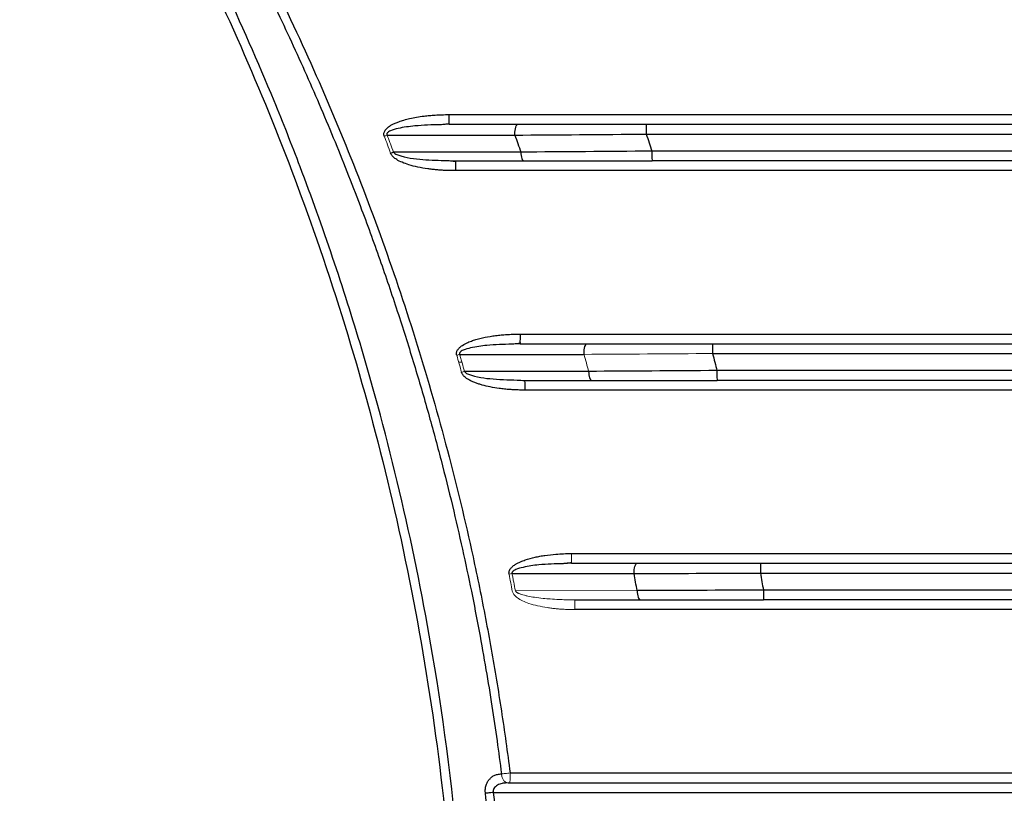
# Model space of a CAD drawing. Header units: millimetres. Extents: x 0 to 1118, y 0 to 864.
# Tile 29 of 76: x 216 to 256, y 674 to 706. Entities that reach past the tile are written whole.
import ezdxf

# ---------------------------------------------------------------- set-up
doc = ezdxf.new("R2010")
doc.units = ezdxf.units.MM

msp = doc.modelspace()

# ---------------------------------------------------------------- linework, layer by layer
at = {"color": 7, "linetype": 'Continuous', "lineweight": 30}
for p, q in [((233.288, 701.255), (232.935, 701.238)), ((233.288, 701.255), (236.104, 701.255)), ((230.747, 700.81), (235.979, 700.812)), ((236.227, 700.112), (231.008, 700.111)), ((306.182, 700.155), (241.599, 700.155)), ((233.212, 699.769), (233.543, 699.755)), ((233.543, 699.755), (236.352, 699.755)), ((233.543, 699.755), (233.545, 699.727)), ((236.201, 692.255), (235.858, 692.238)), ((236.201, 692.255), (238.944, 692.255)), ((233.72, 691.82), (238.817, 691.821)), ((244.082, 691.855), (303.699, 691.855)), ((239.004, 691.122), (233.917, 691.121)), ((236.395, 690.727), (236.219, 690.756)), ((236.222, 690.762), (236.393, 690.755)), ((236.393, 690.755), (239.131, 690.755)), ((238.302, 683.255), (237.968, 683.238)), ((238.302, 683.255), (240.992, 683.255)), ((235.866, 682.83), (240.863, 682.831)), ((246.043, 682.855), (301.739, 682.855)), ((238.434, 681.755), (241.12, 681.755)), ((235.704, 674.255), (235.593, 674.242))]:
    msp.add_line(p, q, dxfattribs=at)
at = {"color": 144, "linetype": 'Continuous', "lineweight": 0}
for p, q in [((233.809, 691.505), (233.678, 691.505)), ((240.991, 682.132), (236, 682.131))]:
    msp.add_line(p, q, dxfattribs=at)
at = {"color": 7, "linetype": 'Continuous', "lineweight": 30, "flags": 128}
msp.add_lwpolyline([(235.097, 673.855), (242.829, 673.855), (250.579, 673.855), (258.342, 673.855), (266.114, 673.855), (273.891, 673.855), (281.667, 673.855), (289.439, 673.855), (297.202, 673.855), (304.952, 673.855), (312.684, 673.855)], dxfattribs=at)
at = {"color": 7, "linetype": 'Continuous', "lineweight": 30}
for points, knots in [([(203.502, 737.271), (203.671, 737.115), (204.009, 736.802), (204.512, 736.328), (205.012, 735.852), (205.509, 735.372), (206.003, 734.888), (206.493, 734.402), (206.98, 733.911), (207.464, 733.418), (207.945, 732.921), (208.422, 732.421), (208.896, 731.917), (209.367, 731.41), (210.691, 729.966), (212.811, 727.532), (215.612, 724.018), (218.257, 720.384), (220.741, 716.637), (223.059, 712.786), (225.206, 708.837), (227.178, 704.798), (228.972, 700.675), (230.584, 696.478), (232.01, 692.214), (233.248, 687.893), (234.047, 684.561), (234.532, 682.256), (234.781, 680.995), (235.013, 679.732), (235.23, 678.467), (235.431, 677.198), (235.617, 675.928), (235.728, 675.079), (235.783, 674.655)], [0, 0, 0, 0, 0.009609, 0.019218, 0.028826, 0.038434, 0.048043, 0.057653, 0.067264, 0.076877, 0.086493, 0.096111, 0.105732, 0.115356, 0.124985, 0.187481, 0.249967, 0.312445, 0.374954, 0.437474, 0.499945, 0.562419, 0.624945, 0.687463, 0.749952, 0.81244, 0.874967, 0.892846, 0.910715, 0.928576, 0.946432, 0.964286, 0.982141, 1, 1, 1, 1]), ([(203.259, 737.011), (203.443, 736.841), (203.809, 736.502), (204.354, 735.989), (204.894, 735.472), (205.43, 734.953), (205.961, 734.43), (206.488, 733.903), (207.011, 733.374), (207.857, 732.503), (209.394, 730.877), (212.013, 727.939), (215.32, 723.856), (218.224, 719.811), (221.511, 714.775), (223.986, 710.45), (226.201, 705.998), (227.452, 703.287), (228.623, 700.54), (229.633, 697.968), (230.49, 695.606), (231.206, 693.487), (231.852, 691.43), (232.434, 689.436), (232.955, 687.508), (233.419, 685.648), (233.831, 683.858), (234.196, 682.138), (234.516, 680.491), (234.796, 678.917), (235.039, 677.417), (235.25, 675.994), (235.371, 675.068), (235.43, 674.619)], [0, 0, 0, 0, 0.010466, 0.020915, 0.031348, 0.041767, 0.052173, 0.062568, 0.072952, 0.083327, 0.113396, 0.166651, 0.248122, 0.333289, 0.375029, 0.49992, 0.541576, 0.583241, 0.624916, 0.666598, 0.698917, 0.730125, 0.760221, 0.789204, 0.817073, 0.84383, 0.869475, 0.894007, 0.917428, 0.939738, 0.960937, 0.981024, 1, 1, 1, 1]), ([(203.293, 586.99), (203.471, 587.169), (203.822, 587.522), (204.336, 588.048), (204.832, 588.562), (205.31, 589.065), (205.77, 589.554), (206.213, 590.031), (206.638, 590.495), (207.045, 590.946), (207.436, 591.383), (207.811, 591.806), (208.169, 592.215), (208.51, 592.61), (208.836, 592.99), (209.147, 593.355), (209.442, 593.706), (209.721, 594.041), (209.986, 594.361), (210.834, 595.394), (212.158, 597.064), (213.831, 599.303), (215.212, 601.25), (217.257, 604.263), (221.251, 610.695), (225.114, 618.547), (229.087, 628.958), (232.837, 642.297), (234.722, 660.293), (233.24, 677.941), (230.328, 690.495), (227.804, 697.972), (225.21, 704.534), (221.853, 711.681), (218.101, 717.977), (215.546, 721.77), (214.326, 723.521), (212.522, 725.979), (210.952, 727.974), (209.836, 729.33), (209.388, 729.868), (208.873, 730.476), (208.292, 731.153), (207.641, 731.897), (206.919, 732.706), (206.123, 733.577), (205.252, 734.509), (204.303, 735.499), (203.637, 736.171), (203.293, 736.519)], [0, 0, 0, 0, 0.004571, 0.009013, 0.013327, 0.017511, 0.021566, 0.025491, 0.029288, 0.032955, 0.036494, 0.039903, 0.043183, 0.046333, 0.049355, 0.052247, 0.055011, 0.057645, 0.06015, 0.062526, 0.081844, 0.098705, 0.113108, 0.125052, 0.164593, 0.250044, 0.282762, 0.366089, 0.49991, 0.607329, 0.684825, 0.732362, 0.74992, 0.812432, 0.874941, 0.882306, 0.895183, 0.913572, 0.937471, 0.941122, 0.94535, 0.950157, 0.955543, 0.961506, 0.968048, 0.975169, 0.982868, 0.991145, 1, 1, 1, 1]), ([(203.021, 736.258), (203.195, 736.083), (203.543, 735.734), (204.06, 735.205), (204.572, 734.673), (205.081, 734.138), (205.585, 733.601), (206.084, 733.06), (206.579, 732.516), (207.363, 731.642), (208.819, 729.977), (211.383, 726.868), (214.508, 722.686), (217.864, 717.623), (220.791, 712.603), (224.371, 705.59), (228.239, 696.185), (231.719, 683.694), (233.504, 671.41), (233.864, 660.06), (233.246, 650.359), (232.054, 642.634), (230.79, 636.861), (229.66, 632.575), (228.352, 628.341), (227.064, 624.713), (225.442, 620.591), (223.048, 615.189), (219.31, 608.152), (215.623, 602.432), (212.158, 597.657), (210.062, 595.011), (208.181, 592.804), (207.348, 591.851), (206.505, 590.908), (205.65, 589.976), (204.785, 589.056), (203.909, 588.146), (203.317, 587.549), (203.021, 587.25)], [0, 0, 0, 0, 0.004481, 0.008958, 0.01343, 0.017897, 0.02236, 0.026817, 0.03127, 0.035717, 0.048133, 0.071435, 0.108888, 0.142867, 0.181641, 0.214301, 0.285712, 0.365738, 0.448943, 0.510178, 0.571408, 0.624986, 0.651785, 0.678572, 0.705372, 0.732154, 0.748405, 0.78573, 0.839311, 0.892856, 0.909095, 0.946426, 0.954095, 0.961759, 0.969418, 0.977071, 0.984719, 0.992362, 1, 1, 1, 1]), ([(230.63, 700.765), (230.626, 700.776), (230.619, 700.796), (230.613, 700.827), (230.612, 700.858), (230.614, 700.899), (230.63, 700.952), (230.679, 701.038), (230.77, 701.132), (230.891, 701.211), (230.994, 701.268), (231.103, 701.316), (231.245, 701.373), (231.441, 701.435), (231.683, 701.496), (231.957, 701.55), (232.228, 701.591), (232.482, 701.619), (232.722, 701.637), (232.994, 701.649), (233.189, 701.653), (233.294, 701.655)], [0, 0, 0, 0, 0.010805, 0.021141, 0.03116, 0.041031, 0.06195, 0.085692, 0.138187, 0.189667, 0.228208, 0.255087, 0.307038, 0.379595, 0.459455, 0.553901, 0.656728, 0.73066, 0.806867, 0.89545, 1, 1, 1, 1]), ([(232.928, 701.25), (232.991, 701.256), (233.117, 701.267), (233.244, 701.281), (233.308, 701.288)], [0, 0, 0, 0, 0.500832, 1, 1, 1, 1]), ([(233.288, 701.255), (233.289, 701.256), (233.29, 701.257), (233.29, 701.286), (233.29, 701.287)], [0, 0, 0, 0, 0.98117, 1, 1, 1, 1]), ([(235.979, 700.855), (235.979, 700.959), (235.992, 701.063), (236.038, 701.212), (236.071, 701.255), (236.104, 701.255)], [0, 0, 0, 0, 0.5, 0.5, 1, 1, 1, 1]), ([(236.104, 701.255), (236.198, 701.255), (236.387, 701.255), (236.672, 701.255), (236.958, 701.255), (237.246, 701.255), (237.535, 701.255), (237.825, 701.255), (238.116, 701.255), (238.408, 701.255), (238.78, 701.255), (239.231, 701.255), (239.763, 701.255), (240.296, 701.255), (240.831, 701.255), (241.188, 701.255), (241.367, 701.255)], [0, 0, 0, 0, 0.0556268, 0.1111982, 0.1667304, 0.2222396, 0.2777419, 0.3332536, 0.3887908, 0.4443698, 0.5000067, 0.6000916, 0.700039, 0.7999432, 0.8998987, 1, 1, 1, 1]), ([(241.367, 701.255), (241.366, 701.255), (241.364, 701.211), (241.363, 701.063), (241.362, 700.959), (241.362, 700.855)], [0, 0, 0, 0, 0.5, 0.5, 1, 1, 1, 1]), ([(241.367, 701.255), (242.642, 701.255), (245.193, 701.255), (249.019, 701.255), (252.846, 701.255), (256.672, 701.255), (260.498, 701.255), (264.325, 701.255), (268.151, 701.255), (271.978, 701.255), (275.804, 701.255), (279.63, 701.255), (283.457, 701.255), (287.283, 701.255), (291.109, 701.255), (294.936, 701.255), (298.762, 701.255), (302.588, 701.255), (305.139, 701.255), (306.415, 701.255)], [0, 0, 0, 0, 0.058826, 0.117651, 0.176475, 0.235298, 0.294121, 0.352944, 0.411767, 0.470589, 0.529411, 0.588233, 0.647056, 0.705879, 0.764702, 0.823525, 0.882349, 0.941174, 1, 1, 1, 1]), ([(241.362, 700.855), (244.813, 700.855), (247.205, 700.855), (254.106, 700.855), (256.499, 700.855), (263.4, 700.855), (265.793, 700.855), (272.694, 700.855), (275.087, 700.855), (281.988, 700.855), (284.381, 700.855), (291.282, 700.855), (293.675, 700.855), (300.576, 700.855), (302.969, 700.855), (306.419, 700.855)], [0, 0, 0, 0, 0.142857, 0.142857, 0.285714, 0.285714, 0.428571, 0.428571, 0.571429, 0.571429, 0.714286, 0.714286, 0.857143, 0.857143, 1, 1, 1, 1]), ([(241.362, 700.855), (241.403, 700.735), (241.482, 700.502), (241.561, 700.268), (241.599, 700.155)], [0, 0, 0, 0, 0.512384, 1, 1, 1, 1]), ([(236.227, 700.112), (236.23, 700.015), (236.245, 699.923), (236.291, 699.792), (236.321, 699.755), (236.352, 699.755)], [0, 0, 0, 0, 0.5, 0.5, 1, 1, 1, 1]), ([(241.599, 700.155), (241.599, 700.049), (241.6, 699.947), (241.601, 699.797), (241.602, 699.755), (241.604, 699.755)], [0, 0, 0, 0, 0.5, 0.5, 1, 1, 1, 1]), ([(233.549, 699.355), (233.483, 699.355), (233.352, 699.356), (233.158, 699.362), (232.966, 699.373), (232.778, 699.388), (232.592, 699.407), (232.332, 699.44), (232.011, 699.495), (231.659, 699.583), (231.37, 699.685), (231.181, 699.778), (231.066, 699.856), (231.004, 699.906), (230.954, 699.958), (230.915, 700.011), (230.898, 700.049), (230.89, 700.067)], [0, 0, 0, 0, 0.06952, 0.138006, 0.205492, 0.272013, 0.337606, 0.402311, 0.549105, 0.680762, 0.784928, 0.872045, 0.903104, 0.931062, 0.956226, 0.979018, 1, 1, 1, 1]), ([(233.561, 699.727), (233.502, 699.733), (233.384, 699.746), (233.265, 699.754), (233.205, 699.759)], [0, 0, 0, 0, 0.5021896, 1, 1, 1, 1]), ([(306.178, 699.755), (302.24, 699.755), (299.353, 699.755), (291.478, 699.755), (288.591, 699.755), (280.715, 699.755), (277.829, 699.755), (269.953, 699.755), (267.066, 699.755), (259.19, 699.755), (256.304, 699.755), (248.428, 699.755), (245.541, 699.755), (241.604, 699.755)], [0, 0, 0, 0, 0.166667, 0.166667, 0.333333, 0.333333, 0.5, 0.5, 0.666667, 0.666667, 0.833333, 0.833333, 1, 1, 1, 1]), ([(233.599, 691.785), (233.596, 691.799), (233.591, 691.825), (233.59, 691.865), (233.593, 691.908), (233.607, 691.955), (233.633, 692.004), (233.67, 692.052), (233.715, 692.1), (233.769, 692.147), (233.877, 692.224), (234.007, 692.291), (234.148, 692.349), (234.274, 692.396), (234.441, 692.446), (234.718, 692.517), (235.011, 692.569), (235.303, 692.606), (235.554, 692.632), (235.854, 692.648), (236.08, 692.652), (236.206, 692.655)], [0, 0, 0, 0, 0.014106, 0.027375, 0.040013, 0.057795, 0.076869, 0.096698, 0.119063, 0.143583, 0.169803, 0.254323, 0.291228, 0.324752, 0.391231, 0.46934, 0.615447, 0.693684, 0.769285, 0.872197, 1, 1, 1, 1]), ([(235.851, 692.25), (235.912, 692.256), (236.034, 692.267), (236.158, 692.281), (236.219, 692.288)], [0, 0, 0, 0, 0.500885, 1, 1, 1, 1]), ([(236.201, 692.255), (236.201, 692.256), (236.202, 692.257), (236.203, 692.286), (236.203, 692.287)], [0, 0, 0, 0, 0.9810915, 1, 1, 1, 1]), ([(238.816, 691.855), (238.816, 691.959), (238.83, 692.063), (238.877, 692.212), (238.91, 692.255), (238.944, 692.255)], [0, 0, 0, 0, 0.5, 0.5, 1, 1, 1, 1]), ([(238.944, 692.255), (239.036, 692.255), (239.22, 692.255), (239.498, 692.255), (239.778, 692.255), (240.059, 692.255), (240.341, 692.255), (240.624, 692.255), (240.908, 692.255), (241.194, 692.255), (241.557, 692.255), (241.998, 692.255), (242.518, 692.255), (243.04, 692.255), (243.562, 692.255), (243.912, 692.255), (244.086, 692.255)], [0, 0, 0, 0, 0.0556305, 0.1112029, 0.1667341, 0.222241, 0.2777408, 0.3332503, 0.3887865, 0.4443664, 0.500007, 0.6000961, 0.7000409, 0.7999404, 0.8998938, 1, 1, 1, 1]), ([(244.086, 692.255), (244.085, 692.255), (244.084, 692.211), (244.083, 692.063), (244.082, 691.959), (244.082, 691.855)], [0, 0, 0, 0, 0.5, 0.5, 1, 1, 1, 1]), ([(244.086, 692.255), (245.328, 692.255), (247.812, 692.255), (251.537, 692.255), (255.263, 692.255), (258.989, 692.255), (262.714, 692.255), (266.44, 692.255), (270.165, 692.255), (273.891, 692.255), (277.616, 692.255), (281.342, 692.255), (285.067, 692.255), (288.793, 692.255), (292.519, 692.255), (296.244, 692.255), (299.97, 692.255), (302.453, 692.255), (303.695, 692.255)], [0, 0, 0, 0, 0.062502, 0.125003, 0.187503, 0.250003, 0.312503, 0.375002, 0.437501, 0.5, 0.562499, 0.624998, 0.687497, 0.749997, 0.812497, 0.874997, 0.937498, 1, 1, 1, 1]), ([(244.082, 691.855), (244.113, 691.736), (244.173, 691.502), (244.233, 691.269), (244.262, 691.155)], [0, 0, 0, 0, 0.5104514, 1, 1, 1, 1]), ([(236.399, 690.355), (236.321, 690.356), (236.174, 690.358), (235.968, 690.365), (235.767, 690.377), (235.559, 690.396), (235.289, 690.428), (234.982, 690.478), (234.705, 690.543), (234.506, 690.602), (234.366, 690.65), (234.224, 690.709), (234.093, 690.777), (233.984, 690.844), (233.91, 690.906), (233.86, 690.966), (233.823, 691.023), (233.805, 691.066), (233.795, 691.087)], [0, 0, 0, 0, 0.083146, 0.156797, 0.22098, 0.298848, 0.380191, 0.511961, 0.63124, 0.684661, 0.733671, 0.790158, 0.848556, 0.89166, 0.926841, 0.9509, 0.975146, 1, 1, 1, 1]), ([(239.004, 691.122), (239.007, 691.023), (239.021, 690.928), (239.068, 690.793), (239.1, 690.755), (239.131, 690.755)], [0, 0, 0, 0, 0.5, 0.5, 1, 1, 1, 1]), ([(303.52, 691.155), (299.876, 691.155), (297.287, 691.155), (290, 691.155), (287.411, 691.155), (280.123, 691.155), (277.535, 691.155), (270.247, 691.155), (267.658, 691.155), (260.37, 691.155), (257.782, 691.155), (250.494, 691.155), (247.906, 691.155), (244.262, 691.155)], [0, 0, 0, 0, 0.166667, 0.166667, 0.333333, 0.333333, 0.5, 0.5, 0.666667, 0.666667, 0.833333, 0.833333, 1, 1, 1, 1]), ([(244.262, 691.155), (244.262, 691.049), (244.262, 690.947), (244.264, 690.797), (244.265, 690.755), (244.266, 690.755)], [0, 0, 0, 0, 0.5, 0.5, 1, 1, 1, 1]), ([(303.516, 690.755), (299.872, 690.755), (297.284, 690.755), (289.997, 690.755), (287.409, 690.755), (280.122, 690.755), (277.534, 690.755), (270.247, 690.755), (267.659, 690.755), (260.372, 690.755), (257.784, 690.755), (250.497, 690.755), (247.909, 690.755), (244.266, 690.755)], [0, 0, 0, 0, 0.166667, 0.166667, 0.333333, 0.333333, 0.5, 0.5, 0.666667, 0.666667, 0.833333, 0.833333, 1, 1, 1, 1]), ([(235.742, 682.806), (235.741, 682.819), (235.738, 682.845), (235.74, 682.882), (235.746, 682.919), (235.756, 682.954), (235.771, 682.987), (235.793, 683.024), (235.828, 683.067), (235.876, 683.113), (235.931, 683.159), (236.002, 683.21), (236.095, 683.264), (236.233, 683.329), (236.47, 683.42), (236.737, 683.49), (237.009, 683.547), (237.291, 683.591), (237.724, 683.643), (238.089, 683.65), (238.307, 683.655)], [0, 0, 0, 0, 0.013568, 0.026597, 0.039266, 0.05177, 0.064311, 0.077089, 0.09714, 0.121129, 0.14631, 0.171936, 0.211879, 0.258835, 0.329916, 0.475987, 0.54636, 0.619523, 0.772755, 1, 1, 1, 1]), ([(237.961, 683.25), (238.021, 683.256), (238.14, 683.267), (238.26, 683.281), (238.321, 683.288)], [0, 0, 0, 0, 0.500934, 1, 1, 1, 1]), ([(240.863, 682.831), (240.861, 682.94), (240.874, 683.05), (240.922, 683.208), (240.957, 683.255), (240.992, 683.255)], [0, 0, 0, 0, 0.5, 0.5, 1, 1, 1, 1]), ([(240.992, 683.255), (241.083, 683.255), (241.264, 683.255), (241.537, 683.255), (241.812, 683.255), (242.087, 683.255), (242.364, 683.255), (242.643, 683.255), (242.922, 683.255), (243.203, 683.255), (243.56, 683.255), (243.994, 683.255), (244.505, 683.255), (245.017, 683.255), (245.531, 683.255), (245.875, 683.255), (246.047, 683.255)], [0, 0, 0, 0, 0.055633, 0.111206, 0.166737, 0.222242, 0.27774, 0.333247, 0.388783, 0.444364, 0.500007, 0.6001, 0.700043, 0.799939, 0.89989, 1, 1, 1, 1]), ([(246.047, 683.255), (246.046, 683.255), (246.045, 683.211), (246.043, 683.063), (246.043, 682.959), (246.043, 682.855)], [0, 0, 0, 0, 0.5, 0.5, 1, 1, 1, 1]), ([(246.047, 683.255), (247.284, 683.255), (249.759, 683.255), (253.472, 683.255), (257.184, 683.255), (260.897, 683.255), (264.609, 683.255), (268.322, 683.255), (272.034, 683.255), (275.747, 683.255), (279.46, 683.255), (283.172, 683.255), (286.885, 683.255), (290.597, 683.255), (294.31, 683.255), (298.022, 683.255), (300.497, 683.255), (301.735, 683.255)], [0, 0, 0, 0, 0.066668, 0.133336, 0.200003, 0.26667, 0.333336, 0.400002, 0.466667, 0.533333, 0.599998, 0.666664, 0.73333, 0.799997, 0.866664, 0.933332, 1, 1, 1, 1]), ([(246.043, 682.855), (246.064, 682.736), (246.105, 682.503), (246.145, 682.27), (246.165, 682.155)], [0, 0, 0, 0, 0.507661, 1, 1, 1, 1]), ([(240.991, 682.132), (240.993, 682.031), (241.008, 681.933), (241.055, 681.795), (241.088, 681.755), (241.12, 681.755)], [0, 0, 0, 0, 0.5, 0.5, 1, 1, 1, 1]), ([(301.616, 682.155), (298.183, 682.155), (295.808, 682.155), (288.941, 682.155), (286.566, 682.155), (279.699, 682.155), (277.324, 682.155), (270.457, 682.155), (268.082, 682.155), (261.215, 682.155), (258.84, 682.155), (251.974, 682.155), (249.599, 682.155), (246.165, 682.155)], [0, 0, 0, 0, 0.166667, 0.166667, 0.333333, 0.333333, 0.5, 0.5, 0.666667, 0.666667, 0.833333, 0.833333, 1, 1, 1, 1]), ([(246.165, 682.155), (246.165, 682.05), (246.166, 681.946), (246.167, 681.798), (246.168, 681.755), (246.169, 681.755)], [0, 0, 0, 0, 0.5, 0.5, 1, 1, 1, 1]), ([(301.612, 681.755), (298.18, 681.755), (295.805, 681.755), (288.939, 681.755), (286.564, 681.755), (279.699, 681.755), (277.324, 681.755), (270.458, 681.755), (268.083, 681.755), (261.217, 681.755), (258.842, 681.755), (251.977, 681.755), (249.602, 681.755), (246.169, 681.755)], [0, 0, 0, 0, 0.166667, 0.166667, 0.333333, 0.333333, 0.5, 0.5, 0.666667, 0.666667, 0.833333, 0.833333, 1, 1, 1, 1]), ([(234.773, 673.821), (234.771, 673.843), (234.768, 673.889), (234.768, 673.962), (234.775, 674.04), (234.797, 674.143), (234.842, 674.258), (234.917, 674.375), (235.011, 674.476), (235.13, 674.556), (235.246, 674.596), (235.348, 674.613), (235.402, 674.617), (235.43, 674.619)], [0, 0, 0, 0, 0.046314, 0.097989, 0.154937, 0.217017, 0.330409, 0.439994, 0.562665, 0.694511, 0.838771, 0.9184, 1, 1, 1, 1]), ([(235.704, 674.255), (236.126, 674.255), (236.969, 674.255), (238.235, 674.255), (239.501, 674.255), (240.768, 674.255), (242.035, 674.255), (243.302, 674.255), (244.57, 674.255), (245.839, 674.255), (247.107, 674.255), (248.377, 674.255), (249.646, 674.255), (250.917, 674.255), (252.187, 674.255), (253.458, 674.255), (257.489, 674.255), (264.287, 674.255), (273.855, 674.255), (283.422, 674.255), (290.591, 674.255), (295.363, 674.255), (297.745, 674.255), (300.125, 674.255), (302.504, 674.255), (304.881, 674.255), (307.257, 674.255), (309.632, 674.255), (311.213, 674.255), (312.004, 674.255)], [0, 0, 0, 0, 0.016657, 0.033312, 0.049966, 0.066618, 0.08327, 0.09992, 0.116571, 0.133221, 0.149872, 0.166523, 0.183174, 0.199826, 0.21648, 0.233135, 0.249791, 0.374894, 0.5, 0.625102, 0.750209, 0.781438, 0.812662, 0.843883, 0.875102, 0.906322, 0.937544, 0.968769, 1, 1, 1, 1]), ([(235.097, 673.855), (235.032, 673.847), (234.967, 673.841), (234.884, 673.832), (234.859, 673.829), (234.814, 673.825), (234.793, 673.823), (234.773, 673.821)], [0, 0, 0, 0, 0.5, 0.5, 0.75, 0.75, 1, 1, 1, 1]), ([(234.773, 649.688), (234.796, 649.902), (234.846, 650.377), (234.923, 651.163), (235.008, 652.094), (235.096, 653.171), (235.183, 654.393), (235.302, 656.38), (235.398, 658.85), (235.427, 661.369), (235.415, 663.266), (235.384, 664.777), (235.333, 666.287), (235.262, 667.797), (235.171, 669.305), (235.059, 670.812), (234.929, 672.318), (234.825, 673.32), (234.773, 673.821)], [0, 0, 0, 0, 0.026662, 0.059327, 0.097993, 0.142661, 0.19333, 0.250001, 0.389684, 0.499998, 0.562501, 0.625003, 0.687504, 0.750004, 0.812504, 0.875003, 0.937502, 1, 1, 1, 1]), ([(235.097, 673.855), (235.124, 673.603), (235.177, 673.101), (235.251, 672.347), (235.319, 671.593), (235.383, 670.839), (235.441, 670.084), (235.494, 669.328), (235.542, 668.573), (235.586, 667.817), (235.624, 667.06), (235.657, 666.303), (235.685, 665.546), (235.708, 664.788), (235.725, 664.031), (235.738, 663.272), (235.746, 662.514), (235.749, 661.558), (235.742, 660.406), (235.718, 659.058), (235.678, 657.711), (235.622, 656.365), (235.55, 655.021), (235.461, 653.677), (235.357, 652.335), (235.237, 650.994), (235.144, 650.101), (235.098, 649.655)], [0, 0, 0, 0, 0.031245, 0.062485, 0.093719, 0.124951, 0.15618, 0.18741, 0.21864, 0.249873, 0.28111, 0.312353, 0.343602, 0.37486, 0.406127, 0.437405, 0.468696, 0.500001, 0.555642, 0.611243, 0.666813, 0.722357, 0.777886, 0.833407, 0.888927, 0.944456, 1, 1, 1, 1])]:
    msp.add_open_spline(points, degree=3, knots=knots, dxfattribs=at)
at = {"color": 8, "linetype": 'Continuous', "lineweight": 30}
for points, knots in [([(233.29, 701.287), (233.291, 701.312), (233.292, 701.363), (233.294, 701.498), (233.294, 701.602), (233.294, 701.655)], [0, 0, 0, 0, 0.3290411, 0.6645206, 1, 1, 1, 1]), ([(232.935, 701.238), (232.583, 701.23), (231.999, 701.216), (231.313, 701.118), (230.95, 701.025), (230.804, 700.952), (230.755, 700.913), (230.735, 700.879), (230.73, 700.855), (230.734, 700.831), (230.743, 700.817), (230.747, 700.81)], [0, 0, 0, 0, 0.4531768, 0.7500272, 0.8908744, 0.9305397, 0.9589086, 0.9698383, 0.9795635, 0.9892293, 1, 1, 1, 1]), ([(231.008, 700.111), (231.016, 700.102), (231.063, 700.049), (231.465, 699.89), (232.195, 699.798), (232.878, 699.779), (233.212, 699.769)], [0, 0, 0, 0, 0.016424, 0.092269, 0.555688, 1, 1, 1, 1]), ([(233.545, 699.727), (233.545, 699.726), (233.546, 699.716), (233.547, 699.641), (233.549, 699.513), (233.549, 699.407), (233.549, 699.355)], [0, 0, 0, 0, 0.0265168, 0.3510112, 0.6755056, 1, 1, 1, 1]), ([(236.203, 692.287), (236.203, 692.312), (236.204, 692.363), (236.206, 692.498), (236.206, 692.602), (236.206, 692.655)], [0, 0, 0, 0, 0.329023, 0.664511, 1, 1, 1, 1]), ([(235.858, 692.238), (235.516, 692.23), (234.949, 692.216), (234.283, 692.119), (233.931, 692.028), (233.789, 691.957), (233.74, 691.919), (233.718, 691.887), (233.71, 691.864), (233.711, 691.841), (233.717, 691.827), (233.72, 691.82)], [0, 0, 0, 0, 0.452867, 0.749359, 0.89005, 0.929941, 0.959127, 0.970486, 0.980439, 0.989921, 1, 1, 1, 1]), ([(233.917, 691.121), (233.924, 691.111), (233.963, 691.056), (234.357, 690.889), (235.12, 690.795), (235.842, 690.774), (236.222, 690.762)], [0, 0, 0, 0, 0.01491, 0.084283, 0.518088, 1, 1, 1, 1]), ([(236.399, 690.355), (236.399, 690.434), (236.398, 690.511), (236.397, 690.643), (236.396, 690.694), (236.395, 690.724)], [0, 0, 0, 0, 0.5, 0.5, 1, 1, 1, 1]), ([(237.968, 683.238), (237.633, 683.23), (237.08, 683.217), (236.43, 683.121), (236.087, 683.03), (235.947, 682.962), (235.897, 682.926), (235.873, 682.895), (235.863, 682.873), (235.86, 682.851), (235.864, 682.837), (235.866, 682.83)], [0, 0, 0, 0, 0.452286, 0.748325, 0.888928, 0.929043, 0.959015, 0.970809, 0.981047, 0.990468, 1, 1, 1, 1]), ([(235.593, 674.242), (235.547, 674.239), (235.433, 674.231), (235.292, 674.175), (235.183, 674.099), (235.122, 674.027), (235.09, 673.943), (235.095, 673.884), (235.097, 673.855)], [0, 0, 0, 0, 0.1999464, 0.4937958, 0.6457375, 0.769235, 0.8854057, 1, 1, 1, 1])]:
    msp.add_open_spline(points, degree=3, knots=knots, dxfattribs=at)
at = {"color": 7, "linetype": 'Continuous', "lineweight": 30}
for points in [[(233.294, 701.655), (260.357, 701.655), (287.425, 701.655), (314.488, 701.655)], [(235.979, 700.812), (237.713, 700.826), (239.536, 700.84), (241.362, 700.855)], [(235.979, 700.812), (235.979, 700.826), (235.979, 700.84), (235.979, 700.855)], [(235.979, 700.812), (236.063, 700.579), (236.145, 700.346), (236.227, 700.112)], [(241.599, 700.155), (239.776, 700.141), (237.957, 700.126), (236.227, 700.112)], [(236.352, 699.755), (238.044, 699.755), (239.822, 699.755), (241.604, 699.755)], [(314.233, 699.355), (287.34, 699.355), (260.442, 699.355), (233.549, 699.355)], [(236.206, 692.655), (261.328, 692.655), (286.454, 692.655), (311.576, 692.655)], [(238.817, 691.821), (238.816, 691.832), (238.816, 691.843), (238.816, 691.855)], [(244.262, 691.155), (242.477, 691.144), (240.695, 691.133), (239.004, 691.122)], [(236.395, 690.724), (236.395, 690.744), (236.394, 690.755), (236.393, 690.755)], [(239.131, 690.755), (240.783, 690.755), (242.523, 690.755), (244.266, 690.755)], [(311.383, 690.355), (286.39, 690.355), (261.392, 690.355), (236.399, 690.355)], [(238.307, 683.655), (262.028, 683.655), (285.753, 683.655), (309.474, 683.655)], [(240.863, 682.831), (242.527, 682.839), (244.284, 682.847), (246.043, 682.855)], [(240.991, 682.132), (240.949, 682.365), (240.907, 682.598), (240.863, 682.831)], [(246.165, 682.155), (244.408, 682.147), (242.654, 682.14), (240.991, 682.132)], [(241.12, 681.755), (242.743, 681.755), (244.455, 681.755), (246.169, 681.755)], [(309.343, 681.355), (285.709, 681.355), (262.072, 681.355), (238.439, 681.355)], [(235.783, 674.655), (261.187, 674.655), (286.595, 674.655), (311.998, 674.655)]]:
    msp.add_open_spline(points, degree=3, dxfattribs=at)
at = {"color": 144, "linetype": 'Continuous', "lineweight": 0}
for points in [[(230.748, 700.81), (230.709, 700.795), (230.668, 700.78), (230.63, 700.765)], [(233.72, 691.82), (233.68, 691.809), (233.639, 691.797), (233.599, 691.785)], [(238.816, 691.821), (240.51, 691.832), (242.295, 691.843), (244.082, 691.855)], [(239.004, 691.122), (238.942, 691.355), (238.88, 691.588), (238.816, 691.821)], [(233.795, 691.087), (233.839, 691.099), (233.88, 691.111), (233.917, 691.121)], [(235.866, 682.83), (235.825, 682.823), (235.783, 682.814), (235.742, 682.806)]]:
    msp.add_open_spline(points, degree=3, dxfattribs=at)
for points, knots in [([(230.89, 700.067), (230.847, 700.184), (230.761, 700.417), (230.673, 700.649), (230.63, 700.765)], [0, 0, 0, 0, 0.500044, 1, 1, 1, 1]), ([(231.008, 700.111), (230.965, 700.228), (230.9, 700.403), (230.835, 700.577), (230.791, 700.694), (230.77, 700.752), (230.748, 700.81)], [0, 0, 0, 0, 0.5, 0.75, 0.75, 1, 1, 1, 1]), ([(230.89, 700.067), (230.901, 700.072), (230.923, 700.08), (230.954, 700.092), (230.982, 700.102), (231, 700.108), (231.008, 700.111)], [0, 0, 0, 0, 0.283477, 0.544171, 0.782722, 1, 1, 1, 1]), ([(233.795, 691.087), (233.763, 691.203), (233.698, 691.436), (233.632, 691.669), (233.599, 691.785)], [0, 0, 0, 0, 0.499711, 1, 1, 1, 1]), ([(233.917, 691.121), (233.884, 691.237), (233.836, 691.412), (233.778, 691.616), (233.749, 691.718), (233.735, 691.769), (233.727, 691.795), (233.724, 691.807), (233.722, 691.813), (233.721, 691.816), (233.722, 691.818), (233.72, 691.82)], [0, 0, 0, 0, 0.5, 0.75, 0.875, 0.9375, 0.96875, 0.984375, 0.992188, 0.992188, 1, 1, 1, 1]), ([(238.304, 683.287), (238.305, 683.312), (238.306, 683.363), (238.307, 683.498), (238.307, 683.602), (238.307, 683.655)], [0, 0, 0, 0, 0.329024, 0.664512, 1, 1, 1, 1]), ([(238.302, 683.255), (238.303, 683.256), (238.304, 683.257), (238.304, 683.286), (238.304, 683.287)], [0, 0, 0, 0, 0.981095, 1, 1, 1, 1]), ([(235.876, 682.108), (235.854, 682.224), (235.81, 682.457), (235.765, 682.69), (235.742, 682.806)], [0, 0, 0, 0, 0.500047, 1, 1, 1, 1]), ([(236, 682.131), (235.978, 682.248), (235.956, 682.364), (235.922, 682.539), (235.911, 682.597), (235.894, 682.685), (235.889, 682.714), (235.877, 682.772), (235.871, 682.802), (235.866, 682.83)], [0, 0, 0, 0, 0.5, 0.5, 0.75, 0.75, 0.875, 0.875, 1, 1, 1, 1]), ([(238.439, 681.355), (238.373, 681.355), (238.244, 681.356), (238.052, 681.363), (237.862, 681.374), (237.676, 681.39), (237.494, 681.41), (237.238, 681.445), (236.924, 681.503), (236.581, 681.597), (236.302, 681.704), (236.123, 681.804), (236.018, 681.886), (235.963, 681.94), (235.921, 681.994), (235.891, 682.05), (235.881, 682.089), (235.876, 682.108)], [0, 0, 0, 0, 0.070298, 0.139478, 0.207581, 0.274648, 0.340723, 0.405851, 0.553377, 0.684808, 0.788772, 0.874664, 0.904939, 0.932116, 0.956612, 0.978994, 1, 1, 1, 1]), ([(236, 682.131), (236.002, 682.125), (236.008, 682.112), (236.022, 682.095), (236.041, 682.077), (236.064, 682.06), (236.093, 682.043), (236.126, 682.026), (236.164, 682.009), (236.206, 681.992), (236.275, 681.968), (236.376, 681.939), (236.554, 681.898), (236.811, 681.854), (237.12, 681.816), (237.452, 681.787), (237.756, 681.769), (238.09, 681.757), (238.306, 681.755), (238.434, 681.755)], [0, 0, 0, 0, 0.0077431, 0.0165318, 0.0266241, 0.0381912, 0.0513467, 0.0661678, 0.0827084, 0.1010072, 0.1210928, 0.1694066, 0.2266071, 0.3407609, 0.4814839, 0.5998138, 0.740178, 0.8472014, 1, 1, 1, 1]), ([(238.439, 681.355), (238.439, 681.459), (238.438, 681.563), (238.436, 681.711), (238.435, 681.755), (238.434, 681.755)], [0, 0, 0, 0, 0.5, 0.5, 1, 1, 1, 1]), ([(235.783, 674.655), (235.72, 674.648), (235.654, 674.641), (235.531, 674.629), (235.475, 674.623), (235.43, 674.619)], [0, 0, 0, 0, 0.5, 0.5, 1, 1, 1, 1]), ([(235.43, 674.619), (235.433, 674.565), (235.443, 674.514), (235.475, 674.425), (235.495, 674.389), (235.54, 674.33), (235.566, 674.304), (235.63, 674.266), (235.666, 674.255), (235.704, 674.255)], [0, 0, 0, 0, 0.25, 0.25, 0.5, 0.5, 0.75, 0.75, 1, 1, 1, 1]), ([(235.593, 674.249), (235.593, 674.254), (235.594, 674.264), (235.601, 674.278), (235.604, 674.285)], [0, 0, 0, 0, 0.503099, 1, 1, 1, 1]), ([(235.778, 674.255), (235.779, 674.255), (235.781, 674.298), (235.783, 674.446), (235.783, 674.55), (235.783, 674.655)], [0, 0, 0, 0, 0.5, 0.5, 1, 1, 1, 1])]:
    msp.add_open_spline(points, degree=3, knots=knots, dxfattribs=at)

doc.saveas('drawing.dxf')
